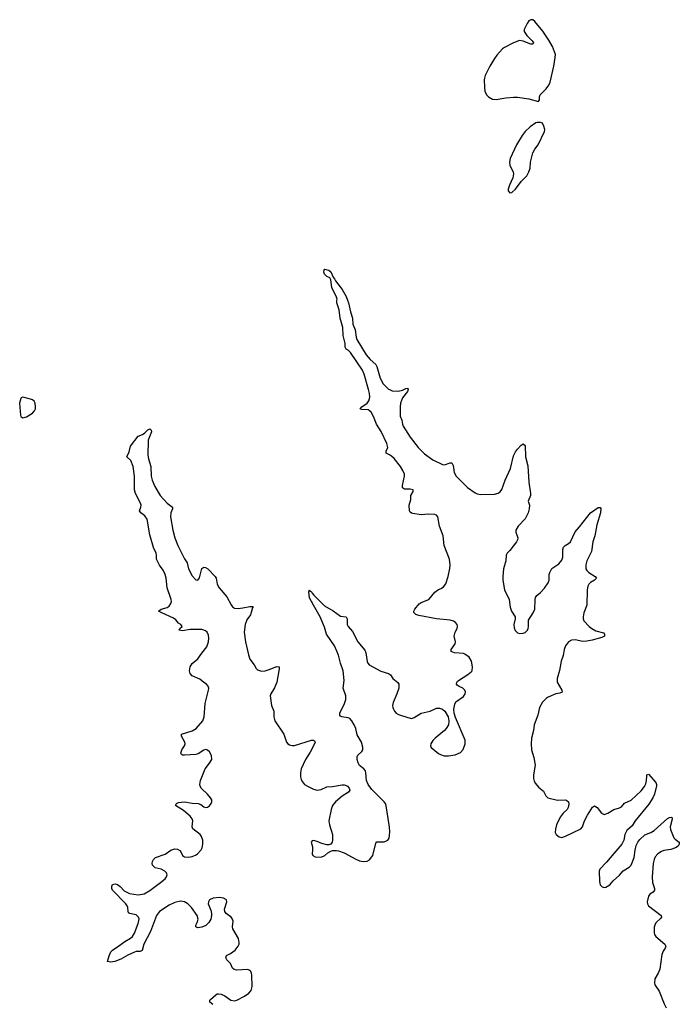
# Model space of a CAD drawing. Header units: inches. Extents: x 1550860 to 1685816, y 509127 to 640511.
# Tile 84 of 91: x 1626158 to 1633012, y 612686 to 622911. Entities that reach past the tile are written whole.
import ezdxf

# ---------------------------------------------------------------- set-up
doc = ezdxf.new("R2010")
doc.units = ezdxf.units.IN
doc.header["$MEASUREMENT"] = 0
for name, color, linetype in [('B6621', 7, 'Continuous'), ('B6622', 7, 'Continuous'), ('B6631', 7, 'Continuous'), ('B6632', 7, 'Continuous')]:
    doc.layers.add(name, color=color, linetype=linetype)

msp = doc.modelspace()

# ---------------------------------------------------------------- linework, layer by layer
at = {"layer": 'B6621', "color": 6, "elevation": 600}
for points in [[(1630000, 618391), (1629967, 618410), (1629966, 618430), (1629982, 618470), (1629974, 618510), (1629913, 618633), (1629864, 618710), (1629836, 618790), (1629810, 618834), (1629790, 618853), (1629778, 618858), (1629710, 618862), (1629697, 618870), (1629713, 618890), (1629767, 618930), (1629787, 618953), (1629795, 618990), (1629793, 619030), (1629784, 619070), (1629736, 619230), (1629719, 619270), (1629595, 619455), (1629570, 619480), (1629551, 619491), (1629539, 619510), (1629540, 619550), (1629518, 619630), (1629516, 619716), (1629487, 619810), (1629478, 619898), (1629453, 619970), (1629455, 620000)], [(1629564, 620000), (1629575, 619970), (1629596, 619876), (1629616, 619810), (1629620, 619750), (1629643, 619690), (1629653, 619613), (1629660, 619590), (1629758, 619430), (1629801, 619381), (1629857, 619330), (1629868, 619310), (1629902, 619190), (1629934, 619130), (1629990, 619074), (1630000, 619070)], [(1628165, 612685), (1628135, 612710), (1628134, 612730), (1628142, 612738), (1628195, 612785), (1628210, 612794), (1628224, 612796), (1628251, 612791), (1628290, 612775), (1628351, 612730), (1628390, 612724), (1628415, 612730), (1628494, 612770), (1628538, 612802), (1628562, 612830), (1628575, 612870), (1628572, 612990), (1628568, 613010), (1628555, 613035), (1628529, 613049), (1628410, 613042), (1628387, 613047), (1628370, 613062), (1628348, 613110), (1628312, 613150), (1628301, 613170), (1628307, 613193), (1628350, 613215), (1628396, 613250), (1628428, 613290), (1628437, 613310), (1628439, 613330), (1628431, 613371), (1628374, 613470), (1628371, 613490), (1628375, 613550), (1628370, 613570), (1628355, 613590), (1628304, 613630), (1628290, 613650), (1628287, 613673), (1628312, 613750), (1628307, 613770), (1628277, 613790), (1628235, 613795), (1628170, 613788), (1628130, 613770), (1628119, 613750), (1628118, 613730), (1628143, 613663), (1628150, 613630), (1628152, 613610), (1628145, 613570), (1628125, 613535), (1628094, 613506), (1628050, 613489), (1628010, 613482), (1627987, 613490), (1627988, 613510), (1628003, 613537), (1628012, 613570), (1628001, 613610), (1627944, 613690), (1627906, 613730), (1627870, 613751), (1627830, 613756), (1627770, 613743), (1627710, 613715), (1627611, 613650), (1627579, 613610), (1627516, 613444), (1627448, 613310), (1627430, 613245), (1627410, 613235), (1627370, 613235), (1627350, 613229), (1627282, 613198), (1627210, 613155), (1627147, 613130), (1627104, 613124), (1627069, 613130), (1627088, 613190), (1627106, 613230), (1627124, 613250), (1627190, 613292), (1627250, 613340), (1627310, 613374), (1627330, 613390), (1627350, 613425), (1627390, 613526), (1627399, 613570), (1627393, 613593), (1627370, 613616), (1627301, 613630), (1627290, 613636), (1627284, 613650), (1627281, 613690), (1627275, 613710), (1627261, 613730), (1627122, 613870), (1627115, 613890), (1627114, 613910), (1627123, 613930), (1627150, 613937), (1627173, 613930), (1627202, 613910), (1627244, 613864), (1627298, 613838), (1627390, 613823), (1627450, 613835), (1627510, 613868), (1627622, 613950), (1627670, 613990), (1627683, 614010), (1627689, 614030), (1627683, 614050), (1627668, 614070), (1627630, 614090), (1627565, 614105), (1627538, 614130), (1627535, 614150), (1627539, 614170), (1627549, 614190), (1627570, 614210), (1627670, 614247), (1627730, 614287), (1627770, 614301), (1627797, 614297), (1627822, 614282), (1627834, 614270), (1627850, 614231), (1627870, 614218), (1627910, 614215), (1627950, 614220), (1627985, 614235), (1628007, 614250), (1628045, 614290), (1628055, 614310), (1628061, 614350), (1628060, 614390), (1628048, 614430), (1628034, 614450), (1627957, 614510), (1627951, 614531), (1627956, 614590), (1627950, 614611), (1627930, 614640), (1627859, 614699), (1627776, 614750), (1627786, 614770), (1627810, 614782), (1627871, 614789), (1627950, 614776), (1628013, 614773), (1628040, 614760), (1628070, 614738), (1628090, 614730), (1628110, 614734), (1628130, 614746), (1628147, 614770), (1628155, 614790), (1628153, 614810), (1628142, 614830), (1628109, 614870), (1628048, 614928), (1628035, 614950), (1628030, 614970), (1628037, 615010), (1628086, 615130), (1628132, 615190), (1628153, 615230), (1628150, 615270), (1628130, 615309), (1628110, 615326), (1628090, 615331), (1628070, 615327), (1628011, 615289), (1627990, 615281), (1627872, 615272), (1627850, 615274), (1627840, 615280), (1627834, 615294), (1627844, 615330), (1627870, 615370), (1627876, 615390), (1627873, 615410), (1627840, 615470), (1627838, 615490), (1627950, 615526), (1627992, 615550), (1628060, 615630), (1628075, 615670), (1628087, 615810), (1628120, 615950), (1628122, 615970), (1628118, 615990), (1628101, 616010), (1628070, 616027), (1628030, 616062), (1627950, 616098), (1627930, 616120), (1627923, 616150), (1627930, 616190), (1627950, 616226), (1628010, 616273), (1628050, 616333), (1628104, 616397), (1628120, 616450), (1628123, 616490), (1628119, 616519), (1628105, 616550), (1628090, 616565), (1628050, 616579), (1627930, 616578), (1627850, 616565), (1627816, 616570), (1627822, 616590), (1627845, 616610), (1627831, 616630), (1627810, 616645), (1627780, 616680), (1627757, 616697), (1627634, 616750), (1627600, 616770), (1627630, 616790), (1627690, 616807), (1627710, 616820), (1627729, 616850), (1627734, 616870), (1627733, 616890), (1627692, 617010), (1627680, 617110), (1627671, 617151), (1627650, 617193), (1627610, 617246), (1627579, 617310), (1627579, 617350), (1627575, 617370), (1627549, 617430), (1627510, 617560), (1627483, 617723), (1627460, 617760), (1627416, 617790), (1627403, 617810), (1627418, 617850), (1627419, 617870), (1627414, 617890), (1627362, 617990), (1627350, 618028), (1627352, 618172), (1627339, 618270), (1627314, 618334), (1627271, 618370), (1627295, 618425), (1627310, 618482), (1627390, 618586), (1627436, 618604), (1627459, 618621), (1627490, 618653), (1627510, 618662), (1627524, 618650), (1627527, 618630), (1627494, 618546), (1627491, 618390), (1627495, 618350), (1627520, 618270), (1627525, 618170), (1627534, 618130), (1627562, 618062), (1627617, 617970), (1627690, 617890), (1627746, 617850), (1627747, 617830), (1627728, 617790), (1627726, 617750), (1627750, 617610), (1627770, 617532), (1627800, 617450), (1627870, 617311), (1627897, 617270), (1627914, 617210), (1627950, 617135), (1627990, 617093), (1628010, 617090), (1628025, 617115), (1628050, 617213), (1628070, 617227), (1628090, 617224), (1628112, 617210), (1628190, 617130), (1628200, 617110), (1628211, 617050), (1628230, 617010), (1628310, 616917), (1628354, 616834), (1628370, 616814), (1628390, 616801), (1628430, 616797), (1628478, 616802), (1628550, 616818), (1628577, 616817), (1628586, 616810), (1628578, 616802), (1628556, 616730), (1628520, 616680), (1628502, 616630), (1628491, 616550), (1628503, 616450), (1628534, 616314), (1628549, 616270), (1628593, 616213), (1628614, 616174), (1628630, 616159), (1628670, 616147), (1628709, 616149), (1628750, 616162), (1628830, 616196), (1628853, 616190), (1628854, 616170), (1628842, 616090), (1628829, 616031), (1628807, 615973), (1628766, 615910), (1628762, 615890), (1628776, 615790), (1628800, 615730), (1628799, 615670), (1628809, 615630), (1628902, 615490), (1628930, 615410), (1628946, 615390), (1628961, 615381), (1628990, 615373), (1629015, 615375), (1629190, 615429), (1629211, 615430), (1629222, 615422), (1629227, 615410), (1629221, 615390), (1629175, 615305), (1629129, 615230), (1629084, 615130), (1629076, 615090), (1629075, 615050), (1629082, 615022), (1629096, 614996), (1629118, 614970), (1629150, 614950), (1629210, 614921), (1629250, 614910), (1629290, 614916), (1629350, 614944), (1629410, 614947), (1629510, 614966), (1629530, 614966), (1629550, 614959), (1629566, 614950), (1629583, 614930), (1629587, 614910), (1629574, 614890), (1629510, 614847), (1629438, 614790), (1629410, 614750), (1629394, 614710), (1629371, 614590), (1629376, 614550), (1629409, 614450), (1629410, 614390), (1629404, 614370), (1629390, 614349), (1629370, 614341), (1629350, 614341), (1629296, 614356), (1629250, 614378), (1629210, 614389), (1629197, 614383), (1629186, 614370), (1629202, 614322), (1629202, 614290), (1629196, 614250), (1629204, 614230), (1629230, 614217), (1629290, 614215), (1629330, 614230), (1629361, 614259), (1629390, 614276), (1629410, 614283), (1629450, 614283), (1629470, 614280), (1629530, 614259), (1629650, 614192), (1629690, 614177), (1629730, 614170), (1629770, 614173), (1629793, 614187), (1629827, 614233), (1629860, 614360), (1629870, 614372), (1629945, 614375), (1629982, 614390), (1629997, 614410), (1630000, 614444)], [(1630000, 614525), (1629998, 614550), (1629967, 614747), (1629959, 614770), (1629946, 614790), (1629818, 614918), (1629778, 614970), (1629760, 615010), (1629756, 615090), (1629751, 615110), (1629735, 615130), (1629690, 615167), (1629675, 615195), (1629665, 615230), (1629663, 615257), (1629670, 615274), (1629714, 615310), (1629723, 615330), (1629722, 615358), (1629710, 615407), (1629665, 615485), (1629650, 615550), (1629635, 615590), (1629611, 615631), (1629590, 615654), (1629570, 615663), (1629504, 615670), (1629490, 615678), (1629484, 615690), (1629485, 615710), (1629532, 615810), (1629547, 615853), (1629547, 615890), (1629520, 615970), (1629531, 616049), (1629520, 616150), (1629491, 616230), (1629472, 616312), (1629455, 616355), (1629428, 616410), (1629345, 616530), (1629324, 616604), (1629281, 616710), (1629210, 616830), (1629170, 616909), (1629163, 616970), (1629169, 616991), (1629178, 616978), (1629190, 616971), (1629196, 616956), (1629214, 616934), (1629324, 616824), (1629414, 616774), (1629490, 616718), (1629551, 616710), (1629561, 616690), (1629560, 616630), (1629572, 616610), (1629617, 616557), (1629670, 616449), (1629744, 616364), (1629755, 616335), (1629768, 616248), (1629775, 616230), (1629790, 616212), (1629910, 616146), (1629990, 616123), (1630000, 616116)]]:
    msp.add_lwpolyline(points, dxfattribs=at)
at = {"layer": 'B6621', "color": 6, "elevation": 700}
msp.add_lwpolyline([(1626190, 618990), (1626175, 618985), (1626170, 618979), (1626158, 618930), (1626166, 618806), (1626171, 618790), (1626190, 618778), (1626230, 618787), (1626290, 618826), (1626313, 618850), (1626322, 618870), (1626324, 618890), (1626320, 618930), (1626310, 618950), (1626290, 618963), (1626270, 618972)], close=True, dxfattribs=at)
at = {"layer": 'B6622', "color": 6, "elevation": 600}
msp.add_lwpolyline([(1629455, 620000), (1629456, 620010), (1629451, 620030), (1629402, 620130), (1629391, 620211), (1629379, 620230), (1629350, 620246), (1629327, 620270), (1629320, 620290), (1629323, 620310), (1629330, 620321), (1629370, 620310), (1629390, 620294), (1629416, 620236), (1629430, 620219), (1629438, 620198), (1629510, 620109), (1629550, 620036), (1629564, 620000)], dxfattribs=at)
at = {"layer": 'B6631', "color": 6, "elevation": 600}
for points in [[(1630000, 619070), (1630030, 619057), (1630090, 619052), (1630137, 619063), (1630170, 619080), (1630190, 619083), (1630195, 619075), (1630189, 619050), (1630137, 618983), (1630114, 618930), (1630110, 618890), (1630113, 618793), (1630130, 618754), (1630134, 618710), (1630142, 618690), (1630215, 618575), (1630298, 618470), (1630363, 618403), (1630450, 618340), (1630550, 618292), (1630572, 618290), (1630630, 618311), (1630650, 618309), (1630663, 618283), (1630674, 618210), (1630695, 618170), (1630810, 618054), (1630890, 617997), (1630910, 617988), (1630950, 617981), (1631090, 617985), (1631130, 617994), (1631151, 618009), (1631168, 618032), (1631201, 618130), (1631258, 618250), (1631290, 618382), (1631310, 618424), (1631330, 618452), (1631370, 618493), (1631390, 618505), (1631410, 618491), (1631412, 618370), (1631437, 618277), (1631447, 618110), (1631466, 617990), (1631467, 617970), (1631442, 617910), (1631456, 617870), (1631453, 617830), (1631442, 617790), (1631411, 617729), (1631339, 617650), (1631312, 617610), (1631312, 617590), (1631333, 617530), (1631332, 617510), (1631321, 617490), (1631250, 617400), (1631222, 617370), (1631213, 617350), (1631208, 617292), (1631186, 617210), (1631178, 617130), (1631178, 617090), (1631196, 616990), (1631244, 616890), (1631256, 616810), (1631268, 616770), (1631306, 616710), (1631306, 616690), (1631292, 616630), (1631295, 616595), (1631308, 616568), (1631330, 616545), (1631356, 616536), (1631390, 616539), (1631410, 616549), (1631433, 616570), (1631442, 616590), (1631444, 616610), (1631445, 616675), (1631495, 616750), (1631509, 616790), (1631513, 616887), (1631518, 616910), (1631530, 616930), (1631570, 616964), (1631610, 617007), (1631650, 617064), (1631659, 617090), (1631660, 617150), (1631665, 617170), (1631687, 617213), (1631759, 617261), (1631790, 617297), (1631801, 617330), (1631802, 617410), (1631808, 617432), (1631827, 617450), (1631862, 617470), (1631880, 617490), (1631928, 617592), (1631976, 617644), (1632090, 617790), (1632170, 617845), (1632190, 617847), (1632196, 617836), (1632192, 617790), (1632156, 617664), (1632133, 617550), (1632114, 617490), (1632101, 617390), (1632050, 617290), (1632039, 617250), (1632042, 617210), (1632052, 617190), (1632073, 617170), (1632136, 617130), (1632150, 617110), (1632132, 617090), (1632090, 617068), (1632073, 617050), (1632063, 617030), (1632055, 616990), (1632052, 616830), (1632021, 616750), (1632012, 616710), (1632013, 616690), (1632021, 616670), (1632076, 616610), (1632102, 616590), (1632146, 616566), (1632223, 616543), (1632236, 616530), (1632233, 616510), (1632206, 616494), (1632107, 616467), (1632050, 616456), (1632010, 616455), (1631930, 616470), (1631893, 616467), (1631860, 616450), (1631830, 616410), (1631817, 616370), (1631806, 616310), (1631785, 616250), (1631768, 616152), (1631741, 616070), (1631744, 616030), (1631790, 615950), (1631793, 615927), (1631770, 615916), (1631730, 615911), (1631650, 615875), (1631630, 615863), (1631590, 615824), (1631560, 615770), (1631541, 615690), (1631504, 615590), (1631497, 615530), (1631477, 615450), (1631471, 615390), (1631477, 615330), (1631499, 615250), (1631513, 615170), (1631498, 615070), (1631497, 615030), (1631503, 615003), (1631518, 614978), (1631550, 614943), (1631599, 614899), (1631625, 614850), (1631646, 614830), (1631746, 614806), (1631829, 614809), (1631844, 614804), (1631859, 614790), (1631864, 614764), (1631857, 614730), (1631845, 614710), (1631805, 614670), (1631773, 614630), (1631737, 614550), (1631724, 614504), (1631722, 614470), (1631733, 614450), (1631764, 614424), (1631790, 614420), (1631830, 614432), (1631989, 614510), (1632005, 614530), (1632025, 614590), (1632059, 614650), (1632110, 614735), (1632130, 614746), (1632158, 614730), (1632203, 614670), (1632230, 614659), (1632270, 614672), (1632330, 614711), (1632390, 614725), (1632410, 614738), (1632444, 614776), (1632510, 614806), (1632616, 614904), (1632651, 614949), (1632664, 614976), (1632672, 615010), (1632676, 615056), (1632673, 615070), (1632690, 615075), (1632769, 614990), (1632776, 614970), (1632774, 614954), (1632754, 614870), (1632736, 614830), (1632696, 614764), (1632554, 614590), (1632521, 614539), (1632468, 614490), (1632446, 614450), (1632437, 614390), (1632416, 614350), (1632330, 614254), (1632256, 614164), (1632186, 614090), (1632180, 614070), (1632182, 613962), (1632190, 613926), (1632210, 613906), (1632230, 613901), (1632250, 613904), (1632290, 613926), (1632326, 613970), (1632390, 614026), (1632427, 614073), (1632490, 614110), (1632510, 614130), (1632542, 614210), (1632552, 614288), (1632564, 614336), (1632580, 614370), (1632603, 614397), (1632654, 614446), (1632716, 614470), (1632750, 614492), (1632890, 614617), (1632910, 614628), (1632934, 614630), (1632938, 614610), (1632917, 614530), (1632920, 614500), (1632956, 614416), (1632970, 614400), (1633011, 614371), (1633012, 614350), (1633001, 614330), (1632973, 614310), (1632925, 614295), (1632850, 614284), (1632826, 614274), (1632788, 614250), (1632761, 614219), (1632749, 614190), (1632741, 614150), (1632729, 614010), (1632734, 613950), (1632753, 613890), (1632755, 613870), (1632741, 613850), (1632707, 613830), (1632690, 613810), (1632678, 613750), (1632680, 613730), (1632690, 613709), (1632822, 613610), (1632825, 613590), (1632819, 613581), (1632768, 613532), (1632756, 613510), (1632751, 613489), (1632750, 613430), (1632754, 613410), (1632769, 613390), (1632862, 613310), (1632872, 613290), (1632865, 613270), (1632843, 613237), (1632830, 613203), (1632809, 613051), (1632793, 613010), (1632758, 612950), (1632754, 612910), (1632759, 612890), (1632804, 612824), (1632854, 612690), (1632874, 612650)], [(1630000, 616116), (1630010, 616108), (1630036, 616070), (1630088, 616028), (1630097, 616010), (1630096, 615970), (1630078, 615910), (1630038, 615822), (1630032, 615790), (1630034, 615770), (1630042, 615750), (1630052, 615730), (1630070, 615710), (1630095, 615695), (1630190, 615664), (1630230, 615656), (1630256, 615664), (1630331, 615709), (1630422, 615730), (1630490, 615762), (1630520, 615760), (1630550, 615751), (1630576, 615730), (1630611, 615670), (1630617, 615630), (1630613, 615590), (1630590, 615550), (1630572, 615530), (1630474, 615450), (1630450, 615425), (1630429, 615390), (1630426, 615370), (1630434, 615354), (1630510, 615292), (1630530, 615281), (1630570, 615268), (1630614, 615266), (1630682, 615278), (1630738, 615302), (1630767, 615333), (1630786, 615390), (1630786, 615430), (1630685, 615665), (1630672, 615710), (1630670, 615750), (1630678, 615802), (1630691, 615829), (1630770, 615884), (1630788, 615910), (1630790, 615930), (1630784, 615950), (1630764, 615970), (1630726, 615986), (1630702, 616002), (1630696, 616010), (1630699, 616030), (1630716, 616050), (1630816, 616110), (1630850, 616138), (1630858, 616150), (1630863, 616190), (1630854, 616250), (1630829, 616290), (1630784, 616324), (1630770, 616330), (1630677, 616337), (1630642, 616350), (1630640, 616370), (1630682, 616430), (1630687, 616450), (1630673, 616510), (1630682, 616550), (1630703, 616590), (1630707, 616610), (1630702, 616630), (1630687, 616650), (1630665, 616665), (1630630, 616675), (1630490, 616689), (1630304, 616724), (1630275, 616735), (1630254, 616754), (1630254, 616770), (1630265, 616790), (1630310, 616846), (1630330, 616858), (1630410, 616890), (1630470, 616965), (1630510, 616993), (1630537, 617003), (1630560, 617020), (1630586, 617054), (1630611, 617129), (1630629, 617211), (1630631, 617250), (1630624, 617310), (1630567, 617450), (1630559, 617550), (1630521, 617650), (1630503, 617750), (1630490, 617766), (1630472, 617772), (1630405, 617775), (1630330, 617771), (1630243, 617783), (1630228, 617788), (1630217, 617797), (1630210, 617810), (1630206, 617870), (1630222, 617930), (1630224, 617970), (1630245, 618010), (1630248, 618030), (1630216, 618036), (1630155, 618035), (1630136, 618050), (1630135, 618075), (1630158, 618170), (1630156, 618190), (1630138, 618230), (1630114, 618270), (1630050, 618353), (1630020, 618380), (1630000, 618391)], [(1630000, 614444), (1630003, 614477), (1630000, 614525)]]:
    msp.add_lwpolyline(points, dxfattribs=at)
at = {"layer": 'B6632', "color": 6, "elevation": 700}
for points in [[(1631470, 622911), (1631450, 622898), (1631430, 622872), (1631400, 622810), (1631401, 622790), (1631427, 622747), (1631483, 622690), (1631496, 622670), (1631490, 622656), (1631470, 622658), (1631390, 622689), (1631350, 622694), (1631290, 622672), (1631196, 622624), (1631175, 622610), (1631116, 622544), (1631090, 622508), (1631044, 622430), (1630995, 622330), (1630983, 622290), (1630986, 622206), (1630991, 622170), (1631007, 622130), (1631029, 622109), (1631070, 622087), (1631110, 622081), (1631210, 622098), (1631290, 622106), (1631330, 622106), (1631450, 622090), (1631550, 622062), (1631560, 622080), (1631559, 622110), (1631566, 622130), (1631628, 622192), (1631655, 622230), (1631670, 622263), (1631707, 622430), (1631723, 622517), (1631725, 622550), (1631694, 622634), (1631657, 622697), (1631593, 622793), (1631512, 622892), (1631490, 622909)], [(1631535, 621845), (1631520, 621840), (1631461, 621799), (1631409, 621750), (1631379, 621710), (1631319, 621610), (1631253, 621470), (1631246, 621430), (1631250, 621396), (1631286, 621330), (1631289, 621309), (1631282, 621270), (1631248, 621192), (1631235, 621150), (1631234, 621134), (1631250, 621113), (1631270, 621116), (1631310, 621152), (1631368, 621232), (1631426, 621290), (1631450, 621331), (1631462, 621370), (1631467, 621430), (1631491, 621530), (1631510, 621568), (1631545, 621610), (1631612, 621750), (1631614, 621770), (1631605, 621805), (1631590, 621835), (1631570, 621845)]]:
    msp.add_lwpolyline(points, close=True, dxfattribs=at)

doc.saveas('drawing.dxf')
